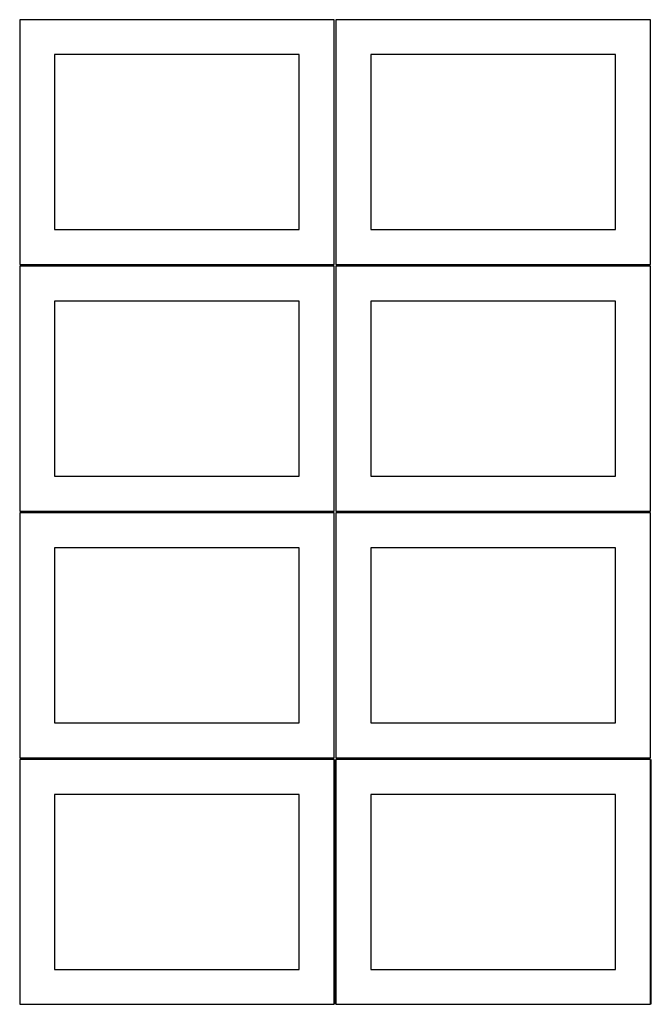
# Model space of a CAD drawing. Header units: millimetres. Extents: x 7 to 1243, y 7 to 2493.
# Tile 3 of 17: x 7 to 549, y 430 to 1274. Entities that reach past the tile are written whole.
import ezdxf

# ---------------------------------------------------------------- set-up
doc = ezdxf.new("R2010")
doc.units = ezdxf.units.MM
doc.layers.add('COMMON', color=5, linetype='CONTINUOUS', true_color=0x0000ff)
doc.layers.add('CUT', color=7, linetype='CONTINUOUS', true_color=0x000000)

msp = doc.modelspace()

# ---------------------------------------------------------------- linework, layer by layer
at = {"layer": 'COMMON'}
for p, q in [((277.291899, 639.541932), (277.291899, 429.541932)), ((548.791901, 429.541932), (548.791901, 639.541932))]:
    msp.add_line(p, q, dxfattribs=at)
at = {"layer": 'CUT'}
for p, q in [((276.520965, 1274.125763), (6.520965, 1274.125763)), ((6.520965, 1274.125763), (6.520965, 1064.125763)), ((276.520965, 1064.125763), (276.520965, 1274.125763)), ((548.0419, 1274.125763), (278.0419, 1274.125763)), ((278.0419, 1274.125763), (278.0419, 1064.125763)), ((548.0419, 1064.125763), (548.0419, 1274.125763)), ((246.520965, 1244.125763), (36.520965, 1244.125763)), ((36.520965, 1244.125763), (36.520965, 1094.125763)), ((246.520965, 1094.125763), (246.520965, 1244.125763)), ((518.0419, 1244.125763), (308.0419, 1244.125763)), ((308.0419, 1244.125763), (308.0419, 1094.125763)), ((518.0419, 1094.125763), (518.0419, 1244.125763)), ((36.520965, 1094.125763), (246.520965, 1094.125763)), ((308.0419, 1094.125763), (518.0419, 1094.125763)), ((6.520965, 1064.125763), (276.520965, 1064.125763)), ((276.520965, 1062.604767), (6.520965, 1062.604767)), ((6.520965, 1062.604767), (6.520965, 852.604767)), ((276.520965, 852.604767), (276.520965, 1062.604767)), ((278.0419, 1064.125763), (548.0419, 1064.125763)), ((548.0419, 1062.604767), (278.0419, 1062.604767)), ((278.0419, 1062.604767), (278.0419, 852.604767)), ((548.0419, 852.604767), (548.0419, 1062.604767)), ((246.520965, 1032.604767), (36.520965, 1032.604767)), ((36.520965, 1032.604767), (36.520965, 882.604767)), ((246.520965, 882.604767), (246.520965, 1032.604767)), ((518.0419, 1032.604767), (308.0419, 1032.604767)), ((308.0419, 1032.604767), (308.0419, 882.604767)), ((518.0419, 882.604767), (518.0419, 1032.604767)), ((36.520965, 882.604767), (246.520965, 882.604767)), ((308.0419, 882.604767), (518.0419, 882.604767)), ((6.520965, 852.604767), (276.520965, 852.604767)), ((276.520965, 851.083832), (6.520965, 851.083832)), ((6.520965, 851.083832), (6.520965, 641.083832)), ((276.520965, 641.083832), (276.520965, 851.083832)), ((278.0419, 852.604767), (548.0419, 852.604767)), ((548.0419, 851.083832), (278.0419, 851.083832)), ((278.0419, 851.083832), (278.0419, 641.083832)), ((548.0419, 641.083832), (548.0419, 851.083832)), ((246.520965, 821.083832), (36.520965, 821.083832)), ((36.520965, 821.083832), (36.520965, 671.083832)), ((246.520965, 671.083832), (246.520965, 821.083832)), ((518.0419, 821.083832), (308.0419, 821.083832)), ((308.0419, 821.083832), (308.0419, 671.083832)), ((518.0419, 671.083832), (518.0419, 821.083832)), ((36.520965, 671.083832), (246.520965, 671.083832)), ((308.0419, 671.083832), (518.0419, 671.083832)), ((6.520965, 641.083832), (276.520965, 641.083832)), ((276.541899, 639.541932), (6.541899, 639.541932)), ((6.541899, 639.541932), (6.541899, 429.541932)), ((276.541899, 429.541932), (276.541899, 639.541932)), ((278.0419, 641.083832), (548.0419, 641.083832)), ((548.0419, 639.541932), (278.0419, 639.541932)), ((278.0419, 639.541932), (278.0419, 429.541932)), ((548.0419, 429.541932), (548.0419, 639.541932)), ((246.541899, 609.541932), (36.541899, 609.541932)), ((36.541899, 609.541932), (36.541899, 459.541932)), ((246.541899, 459.541932), (246.541899, 609.541932)), ((518.0419, 609.541932), (308.0419, 609.541932)), ((308.0419, 609.541932), (308.0419, 459.541932)), ((518.0419, 459.541932), (518.0419, 609.541932)), ((36.541899, 459.541932), (246.541899, 459.541932)), ((308.0419, 459.541932), (518.0419, 459.541932)), ((6.541899, 429.541932), (276.541899, 429.541932)), ((278.0419, 429.541932), (548.0419, 429.541932))]:
    msp.add_line(p, q, dxfattribs=at)

doc.saveas('drawing.dxf')
